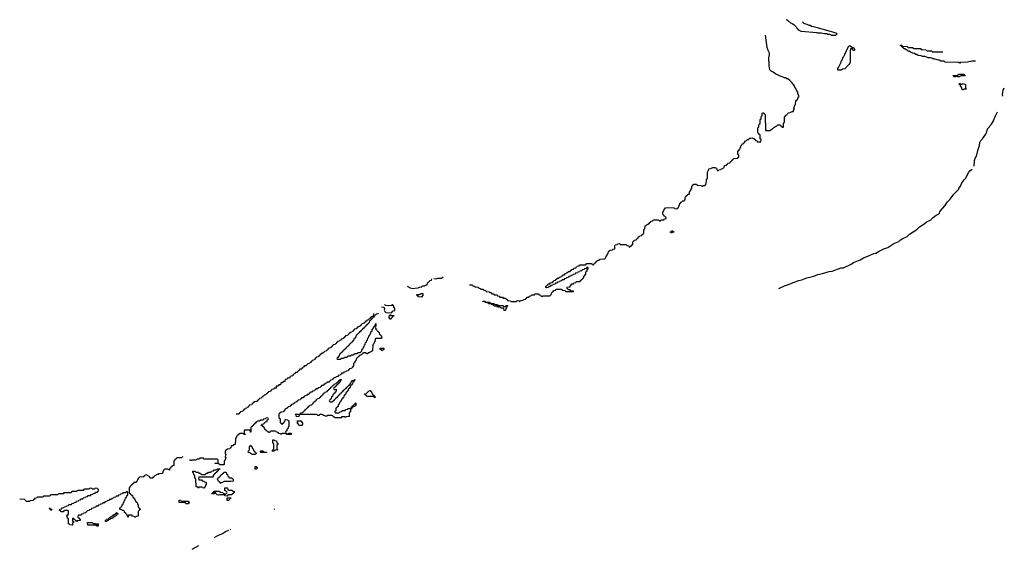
# Model space of a CAD drawing. Header units: inches. Extents: x 2710028 to 2964570, y 496606 to 722708.
# Tile 179 of 228: x 2946930 to 2964570, y 530793 to 540270. Entities that reach past the tile are written whole.
import ezdxf

# ---------------------------------------------------------------- set-up
doc = ezdxf.new("R2010")
doc.units = ezdxf.units.IN
doc.header["$MEASUREMENT"] = 0
for name, color, linetype in [('C9543', 7, 'Continuous'), ('C9553', 7, 'Continuous'), ('C9563', 7, 'Continuous'), ('C9564', 7, 'Continuous')]:
    doc.layers.add(name, color=color, linetype=linetype)

msp = doc.modelspace()

# ---------------------------------------------------------------- linework, layer by layer
at = {"layer": 'C9543', "color": 6}
for points in [[(2949854, 532450), (2949838, 532442), (2949830, 532428), (2949753, 532427), (2949738, 532422), (2949734, 532410), (2949714, 532406), (2949710, 532386), (2949698, 532382), (2949694, 532370), (2949692, 532290), (2949658, 532282), (2949654, 532270), (2949638, 532262), (2949630, 532246), (2949618, 532242), (2949612, 532208), (2949606, 532210), (2949602, 532222), (2949587, 532227), (2949530, 532226), (2949518, 532222), (2949514, 532210), (2949498, 532202), (2949491, 532149), (2949418, 532142), (2949414, 532130), (2949391, 532129), (2949351, 532109), (2949330, 532086), (2949318, 532082), (2949314, 532070), (2949307, 532067), (2949270, 532068), (2949255, 532095), (2949228, 532110), (2949210, 532128), (2949178, 532122), (2949174, 532110), (2949150, 532089), (2949074, 532086), (2949072, 532070), (2949054, 532066), (2949050, 532046), (2949038, 532042), (2949032, 532010), (2949018, 532002), (2949014, 531990), (2948974, 531986), (2948970, 531968), (2948954, 531966), (2948952, 531950), (2948933, 531947), (2948930, 531928), (2948914, 531926), (2948910, 531906), (2948898, 531902), (2948893, 531887), (2948894, 531810), (2948898, 531798), (2948910, 531794), (2948918, 531778), (2948934, 531770), (2948938, 531758), (2948950, 531754), (2948958, 531718), (2948970, 531714), (2948978, 531698), (2948990, 531694), (2948998, 531658), (2949010, 531654), (2949018, 531638), (2949034, 531630), (2949038, 531598), (2949054, 531590), (2949054, 531550), (2949058, 531538), (2949073, 531533), (2949078, 531518), (2949092, 531510), (2949078, 531502), (2949073, 531487), (2949058, 531482), (2949054, 531470), (2949054, 531386), (2949018, 531382), (2949010, 531366), (2948990, 531366), (2948982, 531382), (2948950, 531388), (2948942, 531402), (2948930, 531406), (2948890, 531406), (2948878, 531402), (2948874, 531370), (2948870, 531366), (2948862, 531402), (2948850, 531406), (2948846, 531426), (2948830, 531428), (2948827, 531447), (2948809, 531450), (2948808, 531468), (2948802, 531482), (2948788, 531488), (2948766, 531490), (2948762, 531502), (2948730, 531506), (2948726, 531510), (2948727, 531533), (2948742, 531538), (2948747, 531553), (2948762, 531558), (2948766, 531590), (2948782, 531598), (2948787, 531633), (2948802, 531638), (2948807, 531673), (2948822, 531678), (2948827, 531713), (2948842, 531718), (2948847, 531753), (2948862, 531758), (2948866, 531770), (2948866, 531810), (2948862, 531822), (2948850, 531826), (2948838, 531822), (2948830, 531806), (2948790, 531806), (2948778, 531802), (2948773, 531787), (2948738, 531782), (2948733, 531767), (2948698, 531762), (2948690, 531746), (2948658, 531742), (2948653, 531727), (2948618, 531722), (2948613, 531707), (2948578, 531702), (2948573, 531687), (2948538, 531682), (2948533, 531667), (2948498, 531662), (2948493, 531647), (2948458, 531642), (2948453, 531627), (2948418, 531622), (2948413, 531607), (2948378, 531602), (2948373, 531587), (2948338, 531582), (2948333, 531567), (2948298, 531562), (2948293, 531547), (2948258, 531542), (2948253, 531527), (2948218, 531522), (2948210, 531506), (2948178, 531502), (2948170, 531486), (2948138, 531482), (2948133, 531467), (2948118, 531462), (2948113, 531447), (2948078, 531442), (2948073, 531427), (2948038, 531422), (2948030, 531406), (2947990, 531406), (2947978, 531402), (2947974, 531370), (2947978, 531358), (2947993, 531353), (2947998, 531338), (2948013, 531333), (2948012, 531308), (2947958, 531302), (2947950, 531286), (2947942, 531302), (2947927, 531307), (2947922, 531322), (2947907, 531327), (2947902, 531342), (2947890, 531346), (2947878, 531342), (2947874, 531310), (2947878, 531298), (2947893, 531293), (2947894, 531270), (2947878, 531262), (2947874, 531230), (2947870, 531226), (2947828, 531228), (2947822, 531242), (2947807, 531247), (2947806, 531330), (2947802, 531342), (2947786, 531350), (2947782, 531382), (2947766, 531390), (2947782, 531398), (2947790, 531414), (2947802, 531418), (2947806, 531430), (2947806, 531470), (2947802, 531482), (2947790, 531486), (2947730, 531486), (2947718, 531482), (2947710, 531466), (2947670, 531466), (2947662, 531482), (2947646, 531490), (2947647, 531513), (2947682, 531518), (2947687, 531533), (2947722, 531538), (2947727, 531553), (2947762, 531558), (2947767, 531573), (2947802, 531578), (2947810, 531594), (2947850, 531594), (2947862, 531598), (2947867, 531613), (2947902, 531618), (2947907, 531633), (2947942, 531638), (2947947, 531653), (2947982, 531658), (2947987, 531673), (2948022, 531678), (2948027, 531693), (2948062, 531698), (2948067, 531713), (2948102, 531718), (2948107, 531733), (2948142, 531738), (2948150, 531754), (2948190, 531754), (2948202, 531758), (2948207, 531773), (2948242, 531778), (2948247, 531793), (2948282, 531798), (2948290, 531814), (2948322, 531818), (2948327, 531833), (2948342, 531838), (2948346, 531850), (2948342, 531862), (2948327, 531867), (2948322, 531882), (2948290, 531886), (2948278, 531882), (2948270, 531866), (2948230, 531866), (2948222, 531882), (2948190, 531886), (2948178, 531882), (2948170, 531866), (2948090, 531866), (2948078, 531862), (2948070, 531846), (2947970, 531846), (2947958, 531842), (2947950, 531826), (2947870, 531826), (2947858, 531822), (2947850, 531806), (2947730, 531806), (2947718, 531802), (2947710, 531786), (2947630, 531786), (2947618, 531782), (2947610, 531766), (2947490, 531766), (2947478, 531762), (2947470, 531746), (2947370, 531746), (2947358, 531742), (2947350, 531726), (2947250, 531726), (2947238, 531722), (2947230, 531706), (2947198, 531702), (2947193, 531687), (2947178, 531682), (2947172, 531668), (2947118, 531662), (2947110, 531646), (2947050, 531648), (2947042, 531662), (2947026, 531670), (2947022, 531682), (2947010, 531686), (2946930, 531688)], [(2950000, 532382), (2949990, 532378), (2949978, 532398)]]:
    msp.add_lwpolyline(points, dxfattribs=at)
for points in [[(2949950, 531606), (2949908, 531608), (2949902, 531622), (2949890, 531626), (2949790, 531628), (2949786, 531630), (2949786, 531670), (2949790, 531674), (2949810, 531674), (2949818, 531658), (2949830, 531654), (2949950, 531652), (2949958, 531638), (2949974, 531630), (2949958, 531622)], [(2947490, 531486), (2947482, 531502), (2947468, 531510), (2947466, 531530), (2947470, 531534), (2947478, 531518), (2947510, 531514), (2947514, 531510), (2947498, 531502)], [(2948490, 531288), (2948466, 531290), (2948466, 531310), (2948482, 531318), (2948486, 531330), (2948522, 531338), (2948526, 531350), (2948542, 531358), (2948550, 531374), (2948582, 531378), (2948586, 531390), (2948602, 531398), (2948610, 531414), (2948642, 531418), (2948647, 531433), (2948662, 531438), (2948667, 531453), (2948673, 531453), (2948678, 531438), (2948690, 531434), (2948692, 531428), (2948678, 531422), (2948673, 531407), (2948658, 531402), (2948650, 531386), (2948618, 531382), (2948614, 531370), (2948598, 531362), (2948590, 531346), (2948558, 531342), (2948550, 531326), (2948518, 531322), (2948514, 531310), (2948498, 531302)], [(2948250, 531254), (2948290, 531254), (2948298, 531238), (2948310, 531234), (2948322, 531238), (2948330, 531254), (2948334, 531250), (2948334, 531210), (2948330, 531206), (2948307, 531207), (2948302, 531222), (2948290, 531226), (2948150, 531226), (2948146, 531270), (2948150, 531274), (2948230, 531272), (2948238, 531258)]]:
    msp.add_lwpolyline(points, close=True, dxfattribs=at)
at = {"layer": 'C9553', "color": 6}
for points in [[(2954990, 535526), (2955030, 535526), (2955042, 535522), (2955046, 535510), (2955082, 535502), (2955086, 535490), (2955142, 535482), (2955146, 535470), (2955182, 535462), (2955190, 535448), (2955230, 535446), (2955242, 535442), (2955248, 535428), (2955282, 535422), (2955290, 535408), (2955342, 535402), (2955350, 535386), (2955370, 535386), (2955382, 535382), (2955390, 535366), (2955422, 535362), (2955430, 535346), (2955470, 535346), (2955482, 535342), (2955490, 535326), (2955522, 535322), (2955530, 535306), (2955570, 535306), (2955582, 535302), (2955590, 535286), (2955630, 535286), (2955642, 535282), (2955647, 535267), (2955662, 535262), (2955667, 535247), (2955722, 535242), (2955730, 535226), (2955831, 535229), (2955838, 535242), (2955850, 535246), (2955882, 535242), (2955886, 535230), (2955891, 535229), (2955898, 535242), (2955913, 535247), (2955950, 535249), (2955958, 535262), (2955993, 535267), (2955998, 535282), (2956013, 535287), (2956018, 535302), (2956053, 535307), (2956058, 535322), (2956090, 535326), (2956098, 535342), (2956113, 535347), (2956152, 535348), (2956158, 535362), (2956170, 535366), (2956210, 535366), (2956222, 535362), (2956226, 535350), (2956262, 535342), (2956266, 535330), (2956282, 535322), (2956290, 535308), (2956298, 535322), (2956310, 535326), (2956430, 535326), (2956438, 535342), (2956453, 535347), (2956458, 535382), (2956470, 535386), (2956478, 535402), (2956490, 535406), (2956498, 535422), (2956530, 535428), (2956538, 535442), (2956550, 535446), (2956630, 535446), (2956642, 535442), (2956650, 535428), (2956702, 535422), (2956710, 535406), (2956850, 535406), (2956854, 535410), (2956850, 535414), (2956810, 535414), (2956798, 535418), (2956790, 535434), (2956758, 535438), (2956753, 535453), (2956738, 535458), (2956734, 535470), (2956738, 535482), (2956793, 535487), (2956798, 535522), (2956813, 535527), (2956818, 535542), (2956850, 535546), (2956858, 535562), (2956893, 535567), (2956898, 535582), (2956910, 535586), (2956970, 535586), (2956978, 535602), (2956993, 535607), (2956998, 535622), (2957013, 535627), (2957018, 535642), (2957034, 535650), (2957038, 535682), (2957050, 535686), (2957058, 535702), (2957074, 535710), (2957074, 535750), (2957078, 535762), (2957094, 535770), (2957098, 535802), (2957114, 535810), (2957113, 535833), (2957087, 535833), (2957082, 535818), (2957047, 535813), (2957042, 535798), (2957010, 535794), (2957002, 535778), (2956967, 535773), (2956962, 535758), (2956930, 535754), (2956922, 535738), (2956887, 535733), (2956882, 535718), (2956847, 535713), (2956842, 535698), (2956807, 535693), (2956802, 535678), (2956767, 535673), (2956762, 535658), (2956727, 535653), (2956722, 535638), (2956687, 535633), (2956682, 535618), (2956647, 535613), (2956642, 535598), (2956607, 535593), (2956602, 535578), (2956567, 535573), (2956562, 535558), (2956527, 535553), (2956522, 535538), (2956487, 535533), (2956482, 535518), (2956447, 535513), (2956442, 535498), (2956407, 535493), (2956402, 535478), (2956370, 535474), (2956358, 535478), (2956354, 535490), (2956358, 535502), (2956373, 535507), (2956378, 535522), (2956393, 535527), (2956398, 535542), (2956430, 535546), (2956438, 535562), (2956473, 535567), (2956478, 535582), (2956493, 535587), (2956498, 535602), (2956533, 535607), (2956538, 535622), (2956553, 535627), (2956558, 535642), (2956590, 535646), (2956598, 535662), (2956633, 535667), (2956638, 535682), (2956653, 535687), (2956658, 535702), (2956693, 535707), (2956698, 535722), (2956713, 535727), (2956718, 535742), (2956750, 535746), (2956758, 535762), (2956793, 535767), (2956798, 535782), (2956813, 535787), (2956818, 535802), (2956850, 535806), (2956858, 535822), (2956893, 535827), (2956898, 535842), (2956913, 535847), (2956918, 535862), (2956953, 535867), (2956958, 535882), (2956970, 535886), (2957070, 535886), (2957078, 535902), (2957090, 535906), (2957170, 535906), (2957182, 535902), (2957187, 535887), (2957210, 535886), (2957218, 535902), (2957233, 535907), (2957238, 535922), (2957250, 535926), (2957258, 535942), (2957274, 535950), (2957278, 535962), (2957310, 535966), (2957318, 535982), (2957330, 535986), (2957414, 535990), (2957418, 536002), (2957434, 536010), (2957438, 536042), (2957450, 536046), (2957458, 536082), (2957470, 536086), (2957478, 536122), (2957490, 536126), (2957498, 536142), (2957513, 536147), (2957551, 536149), (2957558, 536162), (2957590, 536168), (2957593, 536227), (2957598, 536242), (2957634, 536250), (2957638, 536262), (2957670, 536266), (2957682, 536262), (2957690, 536249), (2957787, 536247), (2957802, 536242), (2957810, 536228), (2957842, 536222), (2957850, 536206), (2957870, 536206), (2957878, 536222), (2957890, 536226), (2957898, 536242), (2957912, 536248), (2957913, 536287), (2957918, 536302), (2957934, 536310), (2957938, 536322), (2957974, 536330), (2957978, 536342), (2957990, 536346), (2957998, 536362), (2958010, 536366), (2958018, 536382), (2958034, 536390), (2958038, 536402), (2958074, 536410), (2958078, 536422), (2958094, 536430), (2958098, 536442), (2958110, 536446), (2958112, 536508), (2958118, 536522), (2958132, 536530), (2958138, 536582), (2958154, 536590), (2958158, 536602), (2958194, 536610), (2958198, 536622), (2958210, 536626), (2958218, 536642), (2958234, 536650), (2958238, 536662), (2958274, 536670), (2958278, 536682), (2958290, 536686), (2958370, 536686), (2958382, 536682), (2958386, 536670), (2958410, 536669), (2958418, 536682), (2958433, 536687), (2958470, 536689), (2958478, 536702), (2958514, 536710), (2958514, 536730), (2958498, 536738), (2958494, 536750), (2958474, 536754), (2958470, 536774), (2958458, 536778), (2958454, 536790), (2958454, 536830), (2958458, 536842), (2958470, 536846), (2958478, 536882), (2958490, 536886), (2958498, 536902), (2958532, 536908), (2958650, 536906), (2958662, 536902), (2958666, 536890), (2958710, 536886), (2958718, 536902), (2958730, 536906), (2958738, 536942), (2958750, 536946), (2958754, 536986), (2958770, 536988), (2958774, 537006), (2958794, 537010), (2958810, 537026), (2958834, 537030), (2958838, 537042), (2958850, 537046), (2958854, 537090), (2958858, 537102), (2958870, 537106), (2958874, 537126), (2958894, 537130), (2958898, 537142), (2958912, 537148), (2958931, 537150), (2958933, 537187), (2958938, 537202), (2958950, 537206), (2958958, 537242), (2958972, 537250), (2958973, 537287), (2958978, 537302), (2958990, 537306), (2958998, 537322), (2959010, 537326), (2959050, 537326), (2959062, 537322), (2959070, 537309), (2959146, 537306), (2959149, 537289), (2959170, 537289), (2959178, 537302), (2959210, 537306), (2959218, 537322), (2959230, 537326), (2959233, 537407), (2959238, 537422), (2959252, 537430), (2959254, 537550), (2959258, 537562), (2959272, 537570), (2959278, 537602), (2959314, 537610), (2959350, 537626), (2959390, 537626), (2959402, 537622), (2959410, 537606), (2959422, 537602), (2959428, 537570), (2959451, 537569), (2959458, 537582), (2959494, 537590), (2959498, 537602), (2959530, 537606), (2959538, 537622), (2959550, 537626), (2959558, 537662), (2959594, 537670), (2959598, 537682), (2959610, 537686), (2959618, 537702), (2959654, 537710), (2959658, 537722), (2959670, 537726), (2959678, 537742), (2959690, 537746), (2959698, 537762), (2959714, 537770), (2959718, 537782), (2959733, 537787), (2959794, 537790), (2959798, 537802), (2959814, 537810), (2959814, 537850), (2959798, 537858), (2959794, 537870), (2959794, 537910), (2959798, 537922), (2959810, 537926), (2959818, 537942), (2959830, 537946), (2959838, 537982), (2959850, 537986), (2959852, 538008), (2959858, 538022), (2959870, 538026), (2959874, 538046), (2959890, 538048), (2959910, 538068), (2959925, 538095), (2959952, 538110), (2959970, 538128), (2959990, 538129), (2960000, 538138)], [(2953870, 535503), (2953928, 535470), (2953970, 535458), (2954010, 535468), (2954071, 535469), (2954090, 535486), (2954132, 535488), (2954138, 535502), (2954150, 535506), (2954190, 535506), (2954198, 535522), (2954233, 535527), (2954238, 535562), (2954250, 535566), (2954258, 535582), (2954274, 535590), (2954278, 535602), (2954310, 535608), (2954314, 535630)], [(2954350, 535638), (2954390, 535635), (2954430, 535646), (2954487, 535647), (2954514, 535670)], [(2953410, 535129), (2953447, 535127), (2953462, 535122), (2953468, 535090), (2953462, 535070), (2953470, 535049), (2953492, 535028), (2953590, 535026), (2953598, 535042), (2953614, 535050), (2953618, 535062), (2953650, 535066), (2953651, 535110), (2953634, 535114), (2953631, 535150), (2953614, 535154), (2953610, 535171), (2953602, 535158), (2953587, 535153), (2953530, 535152), (2953478, 535158), (2953470, 535174)], [(2953352, 535012), (2953350, 535006), (2953318, 535002), (2953313, 534987), (2953298, 534982), (2953294, 534970), (2953278, 534962), (2953273, 534947), (2953258, 534942), (2953253, 534927), (2953238, 534922), (2953233, 534907), (2953218, 534902), (2953213, 534887), (2953198, 534882), (2953193, 534847), (2953178, 534842), (2953173, 534827), (2953158, 534822), (2953153, 534807), (2953138, 534802), (2953133, 534787), (2953118, 534782), (2953113, 534767), (2953098, 534762), (2953093, 534747), (2953078, 534742), (2953073, 534727), (2953058, 534722), (2953053, 534707), (2953038, 534702), (2953033, 534687), (2953018, 534682), (2953013, 534667), (2952998, 534662), (2952993, 534647), (2952978, 534642), (2952973, 534627), (2952958, 534622), (2952954, 534590), (2952938, 534582), (2952933, 534567), (2952918, 534562), (2952913, 534527), (2952898, 534522), (2952893, 534507), (2952878, 534502), (2952873, 534487), (2952858, 534482), (2952853, 534467), (2952838, 534462), (2952833, 534447), (2952818, 534442), (2952813, 534427), (2952798, 534422), (2952793, 534407), (2952778, 534402), (2952773, 534387), (2952758, 534382), (2952753, 534367), (2952738, 534362), (2952733, 534347), (2952718, 534342), (2952713, 534327), (2952698, 534322), (2952693, 534307), (2952678, 534302), (2952673, 534287), (2952658, 534282), (2952653, 534247), (2952638, 534242), (2952633, 534227), (2952618, 534222), (2952614, 534210), (2952618, 534198), (2952630, 534194), (2952670, 534194), (2952682, 534198), (2952690, 534214), (2952730, 534214), (2952742, 534218), (2952750, 534234), (2952790, 534234), (2952802, 534238), (2952810, 534254), (2952850, 534254), (2952862, 534258), (2952870, 534274), (2952910, 534274), (2952922, 534278), (2952930, 534294), (2952970, 534294), (2952982, 534298), (2952990, 534314), (2953030, 534314), (2953042, 534318), (2953047, 534333), (2953062, 534338), (2953067, 534373), (2953082, 534378), (2953087, 534413), (2953102, 534418), (2953107, 534453), (2953122, 534458), (2953127, 534493), (2953142, 534498), (2953147, 534533), (2953162, 534538), (2953167, 534573), (2953182, 534578), (2953187, 534613), (2953202, 534618), (2953206, 534650), (2953222, 534658), (2953226, 534690), (2953242, 534698), (2953246, 534730), (2953262, 534738), (2953266, 534770), (2953282, 534778), (2953287, 534793), (2953302, 534798), (2953306, 534830), (2953310, 534834), (2953311, 534791), (2953310, 534786), (2953298, 534782), (2953294, 534770), (2953298, 534758), (2953310, 534754), (2953312, 534732), (2953334, 534710), (2953338, 534698), (2953350, 534694), (2953358, 534678), (2953370, 534674), (2953378, 534638), (2953394, 534630), (2953398, 534618), (2953413, 534613), (2953414, 534570), (2953410, 534566), (2953310, 534566), (2953298, 534562), (2953292, 534508), (2953278, 534502), (2953272, 534470), (2953254, 534450), (2953250, 534346), (2953234, 534330), (2953186, 534306), (2953174, 534306), (2953170, 534289), (2953146, 534290), (2953142, 534302), (2953130, 534306), (2953090, 534306), (2953078, 534302), (2953070, 534286), (2953058, 534282), (2953054, 534270), (2953018, 534262), (2953010, 534246), (2952998, 534242), (2952994, 534230), (2952978, 534222), (2952970, 534206), (2952958, 534202), (2952950, 534166), (2952938, 534162), (2952930, 534126), (2952918, 534122), (2952913, 534107), (2952911, 534069), (2952898, 534062), (2952893, 534047), (2952878, 534042), (2952873, 534027), (2952838, 534022), (2952833, 534007), (2952818, 534002), (2952813, 533987), (2952778, 533982), (2952773, 533967), (2952738, 533962), (2952730, 533946), (2952698, 533942), (2952693, 533927), (2952678, 533922), (2952673, 533907), (2952638, 533902), (2952633, 533887), (2952598, 533882), (2952590, 533866), (2952558, 533862), (2952553, 533847), (2952538, 533842), (2952533, 533827), (2952498, 533822), (2952493, 533807), (2952478, 533802), (2952470, 533786), (2952438, 533782), (2952430, 533766), (2952398, 533762), (2952394, 533750), (2952378, 533742), (2952370, 533726), (2952338, 533722), (2952330, 533706), (2952318, 533702), (2952314, 533690), (2952278, 533682), (2952270, 533666), (2952238, 533662), (2952234, 533650), (2952218, 533642), (2952212, 533628), (2952178, 533622), (2952170, 533606), (2952138, 533602), (2952134, 533590), (2952118, 533582), (2952110, 533566), (2952090, 533566), (2952078, 533562), (2952070, 533546), (2952038, 533542), (2952034, 533530), (2952018, 533522), (2952010, 533506), (2951978, 533502), (2951970, 533486), (2951958, 533482), (2951954, 533470), (2951918, 533462), (2951914, 533450), (2951898, 533442), (2951894, 533430), (2951858, 533422), (2951854, 533410), (2951838, 533402), (2951834, 533390), (2951798, 533382), (2951790, 533366), (2951778, 533362), (2951774, 533350), (2951738, 533342), (2951734, 533330), (2951718, 533322), (2951714, 533310), (2951678, 533302), (2951674, 533270), (2951658, 533262), (2951654, 533250), (2951613, 533247), (2951598, 533242), (2951590, 533226), (2951578, 533222), (2951574, 533210), (2951574, 533150), (2951578, 533138), (2951594, 533130), (2951594, 533070), (2951598, 533058), (2951613, 533053), (2951618, 533038), (2951630, 533034), (2951642, 533038), (2951647, 533053), (2951662, 533058), (2951667, 533073), (2951682, 533078), (2951686, 533110), (2951690, 533114), (2951730, 533112), (2951738, 533098), (2951754, 533090), (2951754, 532990), (2951738, 532982), (2951734, 532950), (2951718, 532942), (2951714, 532910), (2951698, 532902), (2951694, 532890), (2951698, 532878), (2951713, 532873), (2951718, 532858), (2951730, 532854), (2951742, 532858), (2951750, 532874), (2951790, 532874), (2951794, 532870), (2951793, 532847), (2951710, 532846), (2951702, 532862), (2951690, 532866), (2951630, 532866), (2951618, 532862), (2951610, 532848), (2951602, 532862), (2951570, 532868), (2951562, 532882), (2951530, 532888), (2951522, 532902), (2951507, 532907), (2951433, 532907), (2951418, 532902), (2951410, 532886), (2951390, 532886), (2951382, 532902), (2951350, 532908), (2951346, 532926), (2951330, 532928), (2951302, 532982), (2951290, 532986), (2951282, 533002), (2951248, 533010), (2951262, 533018), (2951267, 533033), (2951302, 533038), (2951307, 533053), (2951322, 533058), (2951327, 533073), (2951362, 533078), (2951366, 533110), (2951382, 533118), (2951386, 533130), (2951382, 533142), (2951350, 533146), (2951338, 533142), (2951330, 533126), (2951298, 533122), (2951290, 533106), (2951250, 533106), (2951238, 533102), (2951230, 533086), (2951190, 533086), (2951178, 533082), (2951174, 533070), (2951158, 533062), (2951150, 533046), (2951138, 533042), (2951134, 533030), (2951118, 533022), (2951110, 533006), (2951098, 533002), (2951090, 532986), (2951078, 532982), (2951073, 532967), (2951073, 532887), (2951068, 532890), (2951062, 532922), (2951047, 532927), (2950973, 532927), (2950958, 532922), (2950954, 532910), (2950954, 532870), (2950958, 532858), (2950970, 532854), (2950970, 532848), (2950946, 532850), (2950942, 532862), (2950927, 532867), (2950873, 532867), (2950858, 532862), (2950854, 532850), (2950838, 532842), (2950830, 532826), (2950818, 532822), (2950810, 532786), (2950798, 532782), (2950794, 532770), (2950792, 532670), (2950758, 532662), (2950750, 532646), (2950718, 532642), (2950714, 532610), (2950698, 532602), (2950694, 532590), (2950653, 532587), (2950630, 532566), (2950618, 532562), (2950613, 532547), (2950613, 532513), (2950618, 532498), (2950632, 532490), (2950618, 532482), (2950614, 532450), (2950618, 532438), (2950632, 532430), (2950618, 532422), (2950614, 532390), (2950598, 532382), (2950594, 532370), (2950594, 532310), (2950590, 532306), (2950510, 532306), (2950502, 532322), (2950490, 532326), (2950427, 532327), (2950430, 532334), (2950470, 532334), (2950482, 532338), (2950486, 532350), (2950486, 532390), (2950482, 532402), (2950470, 532406), (2950230, 532406), (2950222, 532422), (2950210, 532426), (2950170, 532426), (2950158, 532422), (2950150, 532406), (2950110, 532406), (2950098, 532402), (2950090, 532386), (2950010, 532386), (2950000, 532382)], [(2953268, 535010), (2953262, 534958), (2953226, 534950), (2953222, 534938), (2953210, 534934), (2953202, 534918), (2953186, 534910), (2953182, 534898), (2953146, 534890), (2953142, 534878), (2953130, 534874), (2953122, 534858), (2953106, 534850), (2953102, 534838), (2953066, 534830), (2953062, 534818), (2953050, 534814), (2953042, 534798), (2953026, 534790), (2953022, 534778), (2952990, 534774), (2952982, 534758), (2952966, 534750), (2952962, 534738), (2952926, 534730), (2952922, 534718), (2952910, 534714), (2952902, 534698), (2952886, 534690), (2952882, 534678), (2952846, 534670), (2952842, 534658), (2952826, 534650), (2952822, 534638), (2952806, 534630), (2952802, 534618), (2952766, 534610), (2952762, 534598), (2952746, 534590), (2952742, 534578), (2952730, 534574), (2952722, 534558), (2952690, 534554), (2952682, 534538), (2952666, 534530), (2952662, 534518), (2952626, 534510), (2952622, 534498), (2952606, 534490), (2952602, 534478), (2952586, 534470), (2952582, 534458), (2952546, 534450), (2952542, 534438), (2952530, 534434), (2952522, 534418), (2952506, 534410), (2952502, 534398), (2952466, 534390), (2952462, 534378), (2952450, 534374), (2952442, 534358), (2952426, 534350), (2952422, 534338), (2952390, 534334), (2952382, 534318), (2952366, 534310), (2952362, 534298), (2952330, 534294), (2952322, 534278), (2952310, 534274), (2952302, 534258), (2952286, 534250), (2952282, 534238), (2952250, 534234), (2952242, 534218), (2952226, 534210), (2952222, 534198), (2952206, 534190), (2952202, 534178), (2952170, 534174), (2952162, 534158), (2952150, 534154), (2952142, 534138), (2952126, 534130), (2952122, 534118), (2952090, 534114), (2952082, 534098), (2952066, 534090), (2952062, 534078), (2952030, 534074), (2952022, 534058), (2952010, 534054), (2952002, 534038), (2951986, 534030), (2951982, 534018), (2951950, 534014), (2951942, 533998), (2951930, 533994), (2951922, 533978), (2951906, 533970), (2951902, 533958), (2951870, 533954), (2951862, 533938), (2951850, 533934), (2951842, 533918), (2951826, 533910), (2951822, 533898), (2951790, 533894), (2951782, 533878), (2951767, 533873), (2951762, 533858), (2951730, 533854), (2951722, 533838), (2951690, 533834), (2951686, 533830), (2951682, 533798), (2951650, 533794), (2951642, 533778), (2951630, 533774), (2951610, 533774), (2951606, 533770), (2951602, 533738), (2951570, 533734), (2951562, 533718), (2951550, 533714), (2951530, 533714), (2951526, 533710), (2951522, 533678), (2951490, 533674), (2951482, 533658), (2951447, 533653), (2951442, 533638), (2951427, 533633), (2951422, 533618), (2951387, 533613), (2951382, 533598), (2951367, 533593), (2951362, 533578), (2951347, 533573), (2951342, 533558), (2951307, 533553), (2951302, 533538), (2951287, 533533), (2951282, 533518), (2951267, 533513), (2951262, 533498), (2951227, 533493), (2951222, 533478), (2951207, 533473), (2951202, 533458), (2951187, 533453), (2951182, 533438), (2951127, 533433), (2951122, 533418), (2951107, 533413), (2951102, 533398), (2951087, 533393), (2951082, 533378), (2951047, 533373), (2951042, 533358), (2951027, 533353), (2951022, 533338), (2951007, 533333), (2951002, 533318), (2950967, 533313), (2950962, 533298), (2950947, 533293), (2950942, 533278), (2950927, 533273), (2950922, 533258), (2950887, 533253), (2950882, 533238), (2950867, 533233), (2950862, 533218), (2950850, 533214), (2950810, 533214)], [(2951488, 531509), (2951489, 531510), (2951501, 531515)], [(2950700, 531145), (2950710, 531151), (2950711, 531151)], [(2950419, 531000), (2950429, 531011), (2950490, 531046), (2950509, 531051), (2950564, 531076), (2950615, 531110), (2950678, 531134)], [(2950017, 530793), (2950030, 530803), (2950142, 530858)]]:
    msp.add_lwpolyline(points, dxfattribs=at)
for points in [[(2958610, 536448), (2958602, 536462), (2958586, 536470), (2958602, 536478), (2958610, 536492), (2958632, 536492), (2958638, 536478), (2958650, 536474), (2958652, 536468), (2958618, 536462)], [(2954130, 535306), (2954070, 535309), (2954066, 535326), (2954049, 535330), (2954048, 535352), (2954090, 535354), (2954102, 535358), (2954110, 535372), (2954153, 535373), (2954154, 535330), (2954138, 535322)], [(2955290, 535214), (2955350, 535214), (2955358, 535198), (2955370, 535194), (2955430, 535194), (2955438, 535178), (2955450, 535174), (2955490, 535174), (2955498, 535158), (2955510, 535154), (2955590, 535154), (2955598, 535138), (2955610, 535134), (2955642, 535138), (2955650, 535154), (2955670, 535154), (2955674, 535150), (2955658, 535142), (2955652, 535108), (2955638, 535102), (2955634, 535070), (2955630, 535066), (2955607, 535067), (2955602, 535102), (2955590, 535106), (2955550, 535106), (2955542, 535122), (2955530, 535126), (2955490, 535126), (2955482, 535142), (2955470, 535146), (2955430, 535146), (2955422, 535162), (2955390, 535166), (2955382, 535182), (2955370, 535186), (2955330, 535186), (2955322, 535202), (2955270, 535208), (2955262, 535222), (2955230, 535226), (2955226, 535234), (2955270, 535234), (2955278, 535218)], [(2953590, 534974), (2953630, 534974), (2953634, 534970), (2953618, 534962), (2953610, 534946), (2953598, 534942), (2953594, 534930), (2953578, 534922), (2953570, 534906), (2953562, 534922), (2953548, 534930), (2953547, 534973), (2953562, 534978), (2953570, 534994), (2953578, 534978)], [(2953430, 534346), (2953410, 534348), (2953406, 534366), (2953386, 534370), (2953386, 534390), (2953390, 534394), (2953450, 534394), (2953454, 534390), (2953454, 534370), (2953438, 534362)], [(2952590, 533234), (2952650, 533234), (2952662, 533238), (2952670, 533254), (2952702, 533258), (2952710, 533274), (2952750, 533274), (2952762, 533278), (2952767, 533293), (2952802, 533298), (2952810, 533314), (2952850, 533314), (2952862, 533318), (2952867, 533333), (2952882, 533338), (2952887, 533353), (2952902, 533358), (2952906, 533370), (2952922, 533378), (2952926, 533390), (2952942, 533398), (2952947, 533413), (2952953, 533413), (2952950, 533366), (2952938, 533362), (2952930, 533348), (2952898, 533342), (2952890, 533326), (2952878, 533322), (2952873, 533307), (2952858, 533302), (2952854, 533290), (2952854, 533250), (2952838, 533242), (2952834, 533230), (2952832, 533170), (2952778, 533162), (2952770, 533149), (2952762, 533162), (2952750, 533166), (2952710, 533166), (2952698, 533162), (2952694, 533150), (2952688, 533148), (2952570, 533146), (2952562, 533162), (2952546, 533170), (2952542, 533182), (2952530, 533186), (2952450, 533186), (2952430, 533178), (2952410, 533178), (2952387, 533187), (2952370, 533188), (2952362, 533202), (2952350, 533206), (2952310, 533206), (2952298, 533202), (2952294, 533190), (2952270, 533189), (2952262, 533202), (2952250, 533206), (2951953, 533207), (2951938, 533202), (2951930, 533168), (2951890, 533166), (2951882, 533202), (2951870, 533206), (2951868, 533212), (2951950, 533214), (2951962, 533218), (2951970, 533234), (2952002, 533238), (2952007, 533253), (2952022, 533258), (2952027, 533273), (2952042, 533278), (2952047, 533293), (2952062, 533298), (2952067, 533313), (2952082, 533318), (2952087, 533333), (2952102, 533338), (2952107, 533353), (2952122, 533358), (2952127, 533373), (2952162, 533378), (2952167, 533393), (2952182, 533398), (2952187, 533413), (2952202, 533418), (2952207, 533433), (2952222, 533438), (2952227, 533453), (2952242, 533458), (2952247, 533473), (2952262, 533478), (2952267, 533493), (2952302, 533498), (2952307, 533513), (2952322, 533518), (2952327, 533533), (2952342, 533538), (2952347, 533553), (2952362, 533558), (2952367, 533573), (2952382, 533578), (2952387, 533593), (2952402, 533598), (2952407, 533613), (2952442, 533618), (2952447, 533633), (2952462, 533638), (2952467, 533653), (2952482, 533658), (2952487, 533673), (2952502, 533678), (2952507, 533693), (2952522, 533698), (2952527, 533713), (2952542, 533718), (2952547, 533733), (2952562, 533738), (2952567, 533753), (2952602, 533758), (2952607, 533773), (2952622, 533778), (2952627, 533793), (2952642, 533798), (2952647, 533813), (2952662, 533818), (2952667, 533833), (2952690, 533834), (2952693, 533827), (2952678, 533822), (2952673, 533787), (2952658, 533782), (2952653, 533767), (2952638, 533762), (2952633, 533747), (2952618, 533742), (2952613, 533727), (2952598, 533722), (2952593, 533707), (2952578, 533702), (2952573, 533687), (2952558, 533682), (2952554, 533670), (2952558, 533658), (2952570, 533654), (2952610, 533654), (2952614, 533650), (2952598, 533642), (2952593, 533607), (2952578, 533602), (2952573, 533587), (2952558, 533582), (2952553, 533567), (2952538, 533562), (2952534, 533530), (2952518, 533522), (2952513, 533487), (2952498, 533482), (2952493, 533467), (2952478, 533462), (2952474, 533450), (2952478, 533438), (2952490, 533434), (2952530, 533434), (2952542, 533438), (2952547, 533453), (2952562, 533458), (2952567, 533473), (2952582, 533478), (2952587, 533493), (2952602, 533498), (2952607, 533513), (2952622, 533518), (2952627, 533533), (2952642, 533538), (2952650, 533554), (2952662, 533558), (2952667, 533573), (2952682, 533578), (2952687, 533593), (2952702, 533598), (2952710, 533614), (2952722, 533618), (2952730, 533634), (2952742, 533638), (2952746, 533650), (2952762, 533658), (2952767, 533673), (2952782, 533678), (2952787, 533693), (2952802, 533698), (2952807, 533713), (2952822, 533718), (2952827, 533733), (2952842, 533738), (2952847, 533753), (2952862, 533758), (2952866, 533790), (2952882, 533798), (2952890, 533814), (2952922, 533818), (2952927, 533833), (2952934, 533834), (2952930, 533806), (2952918, 533802), (2952910, 533786), (2952898, 533782), (2952890, 533746), (2952878, 533742), (2952874, 533730), (2952858, 533722), (2952850, 533686), (2952838, 533682), (2952830, 533666), (2952818, 533662), (2952810, 533626), (2952798, 533622), (2952794, 533610), (2952778, 533602), (2952770, 533566), (2952758, 533562), (2952750, 533546), (2952738, 533542), (2952730, 533506), (2952718, 533502), (2952710, 533486), (2952698, 533482), (2952690, 533446), (2952678, 533442), (2952674, 533430), (2952658, 533422), (2952654, 533390), (2952638, 533382), (2952634, 533350), (2952618, 533342), (2952613, 533327), (2952598, 533322), (2952594, 533310), (2952594, 533270), (2952578, 533262), (2952574, 533250), (2952578, 533238)], [(2953290, 533506), (2953282, 533522), (2953270, 533526), (2953150, 533528), (2953142, 533542), (2953126, 533550), (2953122, 533562), (2953106, 533570), (2953110, 533574), (2953142, 533578), (2953147, 533593), (2953162, 533598), (2953167, 533613), (2953182, 533618), (2953186, 533630), (2953210, 533632), (2953218, 533618), (2953234, 533610), (2953238, 533578), (2953253, 533573), (2953258, 533558), (2953273, 533553), (2953278, 533538), (2953293, 533533), (2953294, 533510)], [(2951930, 533006), (2951922, 533042), (2951910, 533046), (2951907, 533093), (2951970, 533092), (2951974, 533074), (2951991, 533071), (2951994, 533030), (2951990, 533006)], [(2951490, 532549), (2951446, 532550), (2951462, 532558), (2951467, 532573), (2951482, 532578), (2951486, 532590), (2951486, 532670), (2951482, 532682), (2951466, 532690), (2951466, 532750), (2951470, 532752), (2951490, 532752), (2951498, 532738), (2951530, 532734), (2951538, 532698), (2951552, 532690), (2951552, 532668), (2951538, 532662), (2951534, 532650), (2951534, 532590), (2951538, 532578), (2951554, 532570), (2951510, 532566), (2951498, 532562)], [(2951090, 532488), (2951082, 532502), (2951066, 532510), (2951062, 532522), (2951030, 532526), (2951026, 532530), (2951030, 532554), (2951042, 532558), (2951046, 532570), (2951048, 532630), (2951062, 532638), (2951070, 532654), (2951078, 532638), (2951090, 532634), (2951098, 532598), (2951112, 532590), (2951118, 532558), (2951130, 532554), (2951138, 532538), (2951154, 532530), (2951158, 532518), (2951174, 532510), (2951158, 532502), (2951150, 532489)], [(2951310, 532534), (2951350, 532534), (2951354, 532530), (2951350, 532528), (2951250, 532526), (2951246, 532530), (2951246, 532550), (2951250, 532554), (2951290, 532554), (2951298, 532538)], [(2950150, 532034), (2950190, 532034), (2950198, 532018), (2950230, 532014), (2950238, 531998), (2950272, 531992), (2950271, 531949), (2950258, 531942), (2950250, 531906), (2950238, 531902), (2950230, 531888), (2950206, 531890), (2950202, 531902), (2950190, 531906), (2950150, 531906), (2950138, 531902), (2950130, 531889), (2950122, 531902), (2950089, 531910), (2950086, 532050), (2950082, 532062), (2950070, 532066), (2950067, 532107), (2950062, 532122), (2950050, 532126), (2950042, 532162), (2950030, 532166), (2950030, 532194), (2950067, 532193), (2950074, 532190), (2950078, 532178), (2950090, 532174), (2950132, 532172), (2950138, 532158), (2950170, 532154), (2950178, 532138), (2950190, 532134), (2950250, 532134), (2950262, 532138), (2950270, 532154), (2950302, 532158), (2950310, 532174), (2950350, 532174), (2950362, 532178), (2950367, 532193), (2950402, 532198), (2950410, 532214), (2950450, 532214), (2950462, 532218), (2950470, 532234), (2950513, 532233), (2950513, 532227), (2950498, 532222), (2950493, 532207), (2950478, 532202), (2950473, 532187), (2950458, 532182), (2950453, 532167), (2950438, 532162), (2950433, 532147), (2950418, 532142), (2950413, 532127), (2950398, 532122), (2950394, 532090), (2950390, 532086), (2950150, 532086), (2950138, 532082), (2950134, 532070), (2950138, 532038)], [(2951150, 532226), (2951150, 532274), (2951170, 532274), (2951174, 532254), (2951192, 532250), (2951178, 532242), (2951170, 532226)], [(2950690, 532074), (2950730, 532074), (2950738, 532058), (2950754, 532050), (2950754, 532010), (2950710, 532006), (2950593, 532007), (2950578, 532002), (2950570, 531986), (2950538, 531982), (2950530, 531968), (2950526, 531986), (2950508, 531990), (2950506, 532006), (2950490, 532008), (2950482, 532042), (2950466, 532050), (2950482, 532058), (2950487, 532073), (2950502, 532078), (2950507, 532093), (2950522, 532098), (2950527, 532113), (2950542, 532118), (2950547, 532133), (2950562, 532138), (2950567, 532153), (2950582, 532158), (2950590, 532174), (2950630, 532172), (2950638, 532138), (2950652, 532130), (2950658, 532098), (2950674, 532090), (2950678, 532078)], [(2950650, 531746), (2950610, 531748), (2950602, 531762), (2950588, 531768), (2950511, 531769), (2950490, 531764), (2950469, 531769), (2950446, 531790), (2950442, 531802), (2950430, 531806), (2950418, 531802), (2950410, 531786), (2950370, 531786), (2950368, 531790), (2950386, 531794), (2950390, 531812), (2950406, 531814), (2950410, 531834), (2950510, 531834), (2950518, 531818), (2950533, 531813), (2950572, 531812), (2950578, 531798), (2950593, 531793), (2950598, 531778), (2950610, 531774), (2950622, 531778), (2950627, 531793), (2950642, 531798), (2950646, 531810), (2950642, 531822), (2950627, 531827), (2950622, 531842), (2950608, 531848), (2950606, 531890), (2950610, 531894), (2950650, 531894), (2950654, 531890), (2950658, 531858), (2950670, 531854), (2950727, 531853), (2950734, 531850), (2950738, 531838), (2950772, 531830), (2950770, 531806), (2950758, 531802), (2950754, 531790), (2950734, 531786), (2950730, 531766), (2950670, 531766), (2950658, 531762)], [(2950650, 531666), (2950647, 531713), (2950710, 531714), (2950710, 531706), (2950698, 531702), (2950694, 531690), (2950670, 531669)]]:
    msp.add_lwpolyline(points, close=True, dxfattribs=at)
at = {"layer": 'C9563', "color": 6}
for points in [[(2960000, 538138), (2960011, 538149), (2960031, 538149), (2960058, 538158), (2960074, 538146), (2960086, 538146), (2960088, 538130), (2960106, 538126), (2960110, 538108), (2960142, 538102), (2960150, 538086), (2960210, 538086), (2960212, 538130), (2960198, 538138), (2960194, 538150), (2960194, 538210), (2960178, 538218), (2960170, 538234), (2960158, 538238), (2960154, 538250), (2960154, 538330), (2960158, 538342), (2960174, 538350), (2960174, 538390), (2960178, 538402), (2960194, 538410), (2960194, 538470), (2960198, 538482), (2960214, 538490), (2960214, 538530), (2960218, 538542), (2960234, 538550), (2960234, 538590), (2960238, 538602), (2960250, 538606), (2960262, 538602), (2960267, 538587), (2960282, 538582), (2960286, 538570), (2960289, 538289), (2960374, 538290), (2960390, 538298), (2960416, 538324), (2960431, 538330), (2960438, 538342), (2960494, 538370), (2960510, 538386), (2960550, 538386), (2960562, 538382), (2960566, 538370), (2960582, 538362), (2960586, 538350), (2960610, 538346), (2960614, 538350), (2960614, 538410), (2960618, 538422), (2960632, 538430), (2960631, 538529), (2960660, 538560), (2960674, 538570), (2960678, 538582), (2960694, 538590), (2960698, 538602), (2960734, 538610), (2960770, 538628), (2960792, 538630), (2960793, 538647), (2960811, 538670), (2960794, 538690), (2960798, 538702), (2960812, 538710), (2960818, 538742), (2960832, 538750), (2960838, 538822), (2960850, 538826), (2960858, 538842), (2960870, 538846), (2960873, 538867), (2960891, 538890), (2960891, 538910), (2960871, 538950), (2960870, 538972), (2960855, 538995), (2960842, 539030), (2960814, 539074), (2960811, 539090), (2960798, 539098), (2960770, 539138), (2960730, 539181), (2960691, 539210), (2960674, 539214), (2960652, 539230), (2960630, 539231), (2960592, 539250), (2960570, 539253), (2960475, 539295), (2960450, 539311), (2960430, 539331), (2960391, 539351), (2960371, 539371), (2960355, 539445), (2960357, 539510), (2960351, 539530), (2960351, 539590), (2960364, 539644), (2960365, 539670), (2960337, 539717), (2960324, 539770), (2960290, 539994)], [(2961557, 540000), (2961547, 539987), (2961470, 539986), (2961463, 540000)], [(2964054, 539530), (2963991, 539529), (2963909, 539509), (2963790, 539506), (2963778, 539502), (2963770, 539488), (2963762, 539502), (2963750, 539506), (2963506, 539510), (2963502, 539522), (2963487, 539527), (2963430, 539529), (2963405, 539545), (2963366, 539550), (2963310, 539569), (2963290, 539570), (2963279, 539579), (2963250, 539589), (2963206, 539590), (2963196, 539596), (2963149, 539609), (2963106, 539610), (2963082, 539622), (2963028, 539630), (2963005, 539645), (2962986, 539650), (2962963, 539663), (2962929, 539670), (2962919, 539679), (2962889, 539690), (2962866, 539706), (2962849, 539710), (2962827, 539727), (2962809, 539730), (2962787, 539747), (2962769, 539750), (2962763, 539763), (2962748, 539770), (2962746, 539786), (2962726, 539790), (2962722, 539802), (2962706, 539810), (2962710, 539814), (2962732, 539812), (2962738, 539798), (2962750, 539794), (2962827, 539793), (2962850, 539774), (2962927, 539773), (2962950, 539754), (2963070, 539752), (2963078, 539738), (2963090, 539734), (2963172, 539732), (2963178, 539718), (2963190, 539714), (2963270, 539714), (2963278, 539698), (2963290, 539694), (2963467, 539693)], [(2964543, 538903), (2964538, 538930), (2964549, 539010), (2964570, 539051)], [(2964028, 537648), (2964033, 537750), (2964050, 537790), (2964066, 537814), (2964084, 537876), (2964093, 537927), (2964123, 538017), (2964130, 538071), (2964150, 538110), (2964181, 538139), (2964238, 538222), (2964257, 538263), (2964270, 538315), (2964305, 538355), (2964310, 538371), (2964339, 538401), (2964379, 538461), (2964390, 538494), (2964409, 538531), (2964410, 538552), (2964450, 538622)], [(2960533, 535461), (2960630, 535510), (2960706, 535534), (2960790, 535570), (2960890, 535605), (2960944, 535616), (2961030, 535648), (2961110, 535670), (2961160, 535680), (2961230, 535710), (2961314, 535726), (2961430, 535763), (2961487, 535773), (2961646, 535830), (2961690, 535831), (2961825, 535895), (2961870, 535923), (2961985, 535975), (2962050, 536010), (2962096, 536024), (2962230, 536084), (2962270, 536094), (2962329, 536130), (2962409, 536170), (2962486, 536194), (2962590, 536263), (2962678, 536302), (2962709, 536330), (2962742, 536350), (2962830, 536390), (2962870, 536431), (2963002, 536518), (2963050, 536561), (2963130, 536610), (2963170, 536650), (2963254, 536686), (2963295, 536730), (2963349, 536770), (2963389, 536791), (2963409, 536811), (2963415, 536830), (2963429, 536850), (2963503, 536937), (2963550, 537010), (2963599, 537061), (2963665, 537150), (2963749, 537231), (2963755, 537250), (2963787, 537293), (2963812, 537348), (2963850, 537405), (2963873, 537427), (2963937, 537543), (2963954, 537566), (2963996, 537596)]]:
    msp.add_lwpolyline(points, dxfattribs=at)
for points in [[(2961870, 539715), (2961850, 539748), (2961813, 539747), (2961807, 539710), (2961811, 539691), (2961810, 539508), (2961790, 539469), (2961778, 539462), (2961714, 539390), (2961673, 539387), (2961650, 539369), (2961586, 539370), (2961589, 539410), (2961606, 539414), (2961606, 539426), (2961649, 539510), (2961649, 539530), (2961659, 539541), (2961670, 539570), (2961679, 539581), (2961690, 539610), (2961704, 539630), (2961710, 539652), (2961726, 539674), (2961730, 539692), (2961779, 539790), (2961790, 539805), (2961810, 539801), (2961853, 539773), (2961870, 539770), (2961890, 539730), (2961882, 539718)], [(2963870, 539266), (2963793, 539267), (2963778, 539262), (2963770, 539248), (2963730, 539246), (2963722, 539262), (2963710, 539266), (2963698, 539262), (2963693, 539247), (2963673, 539247), (2963666, 539250), (2963662, 539262), (2963646, 539270), (2963650, 539274), (2963730, 539274), (2963742, 539278), (2963750, 539294), (2963850, 539294), (2963854, 539274), (2963871, 539270)], [(2963790, 539114), (2963810, 539114), (2963830, 539131), (2963872, 539110), (2963874, 539034), (2963886, 539034), (2963891, 539029), (2963850, 539026), (2963838, 539022), (2963830, 539009), (2963822, 539022), (2963808, 539028), (2963807, 539047), (2963802, 539062), (2963790, 539066), (2963782, 539102), (2963770, 539106), (2963770, 539134), (2963778, 539118)]]:
    msp.add_lwpolyline(points, close=True, dxfattribs=at)
at = {"layer": 'C9564', "color": 6}
for points in [[(2961463, 540000), (2961462, 540002), (2961447, 540007), (2961410, 540008), (2961390, 540015), (2961350, 540015), (2961290, 540029), (2961230, 540029), (2961210, 540034), (2960930, 540057), (2960890, 540083), (2960861, 540121), (2960848, 540130), (2960843, 540143), (2960830, 540150), (2960823, 540163), (2960807, 540170), (2960800, 540180), (2960770, 540196), (2960764, 540204), (2960748, 540210), (2960684, 540264), (2960664, 540270)], [(2960954, 540230), (2960972, 540212), (2960990, 540202), (2961030, 540192), (2961070, 540171), (2961090, 540171), (2961115, 540155), (2961154, 540150), (2961194, 540134), (2961450, 540066), (2961490, 540051), (2961512, 540050), (2961562, 540030), (2961571, 540010), (2961558, 540002), (2961557, 540000)]]:
    msp.add_lwpolyline(points, dxfattribs=at)

doc.saveas('drawing.dxf')
